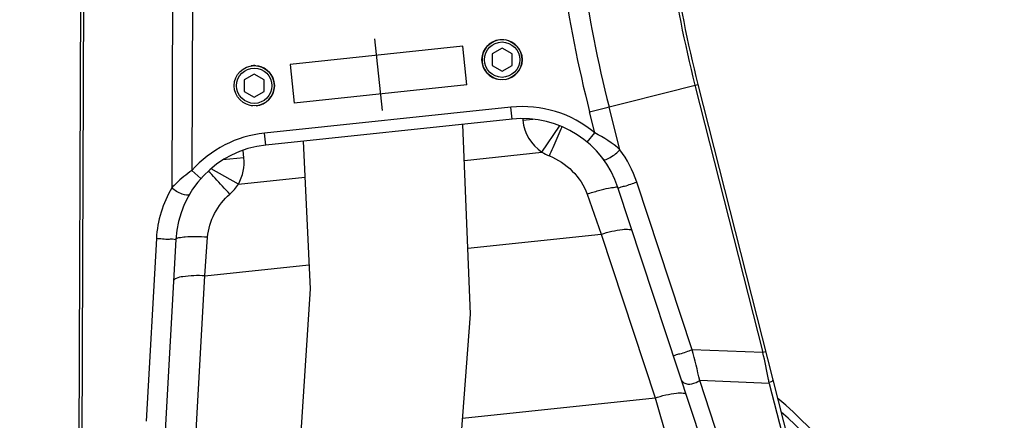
# Model space of a CAD drawing. Header units: millimetres. Extents: x 0 to 8410, y 0 to 5940.
# Tile 103 of 122: x 4468 to 4713, y 3721 to 3820. Entities that reach past the tile are written whole.
import ezdxf

# ---------------------------------------------------------------- set-up
doc = ezdxf.new("R2010")
doc.units = ezdxf.units.MM
doc.header["$LTSCALE"] = 462.55
doc.layers.get('0').update_dxf_attribs({"linetype": 'CONTINUOUS'})
for name, color, linetype in [('08ALL_ASSEM_MEMBER', 7, 'CONTINUOUS'), ('204101000016_DXF_DIMENSION', 7, 'CONTINUOUS'), ('304102000036_DXF_DIMENSION', 7, 'CONTINUOUS'), ('304103000018DXF_CONTINUOUS_LINE', 7, 'CONTINUOUS'), ('304103000020DXF_CONTINUOUS_LINE', 7, 'CONTINUOUS'), ('501023000046DXF_CONTINUOUS_LINE', 7, 'CONTINUOUS'), ('604006000006DXF_CONTINUOUS_LINE', 7, 'CONTINUOUS'), ('R6-3BUXIAN-2DXF_CONTINUOUS_LINE', 7, 'CONTINUOUS')]:
    doc.layers.add(name, color=color, linetype=linetype)
doc.styles.get("Standard").update_dxf_attribs({"font": 'txt', "width": 0.7})
doc.dimstyles.new('DIMSTYLE_2', dxfattribs={"dimtxt": 90, "dimasz": 50, "dimexe": 1.5, "dimexo": 0, "dimgap": 2.25, "dimtad": 0, "dimtih": 1, "dimtoh": 1, "dimdsep": 46, "dimtxsty": 'Standard', "dimblk": '_FILLED', "dimblk1": '_FILLED', "dimblk2": '_FILLED', "dimcen": 0.09, "dimclrt": 5, "dimazin": 2, "dimtp": 0.01, "dimtm": 0.01, "dimtfac": 1, "dimtofl": 0, "dimtmove": 0, "dimatfit": 3, "dimldrblk": '_FILLED', "dimfxl": 1, "dimtolj": 1, "dimarcsym": 0})
doc.dimstyles.new('DIMSTYLE_3', dxfattribs={"dimtxt": 90, "dimasz": 50, "dimexe": 1.5, "dimexo": 0, "dimgap": 2.25, "dimtad": 0, "dimtih": 1, "dimtoh": 1, "dimdec": 0, "dimdsep": 46, "dimtxsty": 'Standard', "dimblk": '_FILLED', "dimblk1": '_FILLED', "dimblk2": '_FILLED', "dimcen": 0.09, "dimclrt": 5, "dimazin": 2, "dimtfac": 1, "dimtdec": 0, "dimtofl": 0, "dimtmove": 0, "dimatfit": 3, "dimldrblk": '_FILLED', "dimfxl": 1, "dimtolj": 1, "dimarcsym": 0})
doc.dimstyles.new('DIMSTYLE_4', dxfattribs={"dimtxt": 90, "dimasz": 50, "dimexe": 1.5, "dimexo": 0, "dimgap": 2.25, "dimtad": 1, "dimdsep": 46, "dimtxsty": 'Standard', "dimblk": '_FILLED', "dimblk1": '_FILLED', "dimblk2": '_FILLED', "dimcen": 0.09, "dimclrt": 5, "dimazin": 2, "dimtp": 0.01, "dimtm": 0.01, "dimtfac": 1, "dimtofl": 0, "dimtmove": 0, "dimatfit": 3, "dimldrblk": '_FILLED', "dimfxl": 1, "dimtolj": 1, "dimarcsym": 0})

# ---------------------------------------------------------------- blocks, each defined once
blk = doc.blocks.new('*D6')
at = {"layer": '204101000016_DXF_DIMENSION', "color": 2, "linetype": 'Continuous'}
blk.add_line((4579.23, 5487.63), (6606.14, 5487.63), dxfattribs=at)
blk = doc.blocks.new('_FILLED')
at = {"color": 0, "linetype": 'ByBlock'}
blk.add_solid([(0, 0), (-1, 0.17), (-1, -0.17)], dxfattribs=at)
blk = doc.blocks.new('*D23')
at = {"layer": '204101000016_DXF_DIMENSION', "color": 2, "linetype": 'Continuous'}
blk.add_line((4579.23, 4832.15), (4579.23, 5618.56), dxfattribs=at)
blk = doc.blocks.new('*D26')
at = {"layer": '204101000016_DXF_DIMENSION', "color": 2, "linetype": 'Continuous'}
blk.add_line((4788.23, 3207.36), (4788.23, 5618.56), dxfattribs=at)
blk = doc.blocks.new('*D27')
at = {"layer": '204101000016_DXF_DIMENSION', "color": 2, "linetype": 'Continuous'}
blk.add_line((6431.5, 3635.36), (6431.5, 5618.56), dxfattribs=at)
blk = doc.blocks.new('*D33')
at = {"layer": '304102000036_DXF_DIMENSION', "color": 2, "linetype": 'Continuous'}
for p, q in [((4577.23, 4589.36), (3278.84, 4589.36)), ((3293.84, 4589.36), (3293.84, 3843.36)), ((3293.84, 3097.36), (3293.84, 3843.36)), ((4312.96, 3097.36), (3278.84, 3097.36))]:
    blk.add_line(p, q, dxfattribs=at)
at = {"layer": '304102000036_DXF_DIMENSION', "color": 2, "linetype": 'Continuous', "xscale": 50, "yscale": 50, "zscale": 50}
for p, rotation in [((3293.84, 4589.36), 90), ((3293.84, 3097.36), 270)]:
    blk.add_blockref('_FILLED', p, dxfattribs=dict(at, rotation=rotation))

msp = doc.modelspace()

# ---------------------------------------------------------------- linework, layer by layer
at = {"color": 2, "linetype": 'Continuous'}
for centre, radius, start, end in [((4579.23457, 3635.35928), 1852.26657, 330, 180), ((3849.23457, 3635.35928), 1122.26657, 17.1661771, 187.1661771)]:
    msp.add_arc(centre, radius, start, end, dxfattribs=at)
at = {"layer": '08ALL_ASSEM_MEMBER', "color": 4, "linetype": 'Continuous'}
msp.add_line((4556.0159, 3815.53125), (4557.89741, 3797.62986), dxfattribs=at)
at = {"layer": '304103000018DXF_CONTINUOUS_LINE', "color": 7, "linetype": 'Continuous'}
msp.add_arc((4579.23457, 3635.35928), 119, 10.1161584, 49.5985708, dxfattribs=at)
at = {"layer": '304103000018DXF_CONTINUOUS_LINE', "color": 9, "linetype": 'Continuous'}
msp.add_arc((4579.23453, 3635.35924), 117.00006, 12.6394258, 48.2059035, dxfattribs=at)
at = {"layer": '304103000020DXF_CONTINUOUS_LINE', "color": 7, "linetype": 'Continuous'}
for p, q in [((4482.23518, 3635.70241), (4484.21221, 4191.11973)), ((4636.46287, 3804.17777), (4673.25388, 3659.22073)), ((4590.22794, 3795.49764), (4528.93192, 3789.05517)), ((4650.15363, 3676.60756), (4616.58526, 3778.45873)), ((4506.58398, 3765.58533), (4500.60767, 3658.82307))]:
    msp.add_line(p, q, dxfattribs=at)
at = {"layer": '304103000020DXF_CONTINUOUS_LINE', "color": 9, "linetype": 'Continuous'}
for p, q in [((4483.26993, 3715.52667), (4484.92797, 4181.32714)), ((4506.97126, 4177.13501), (4505.55207, 3778.42112)), ((4511.96871, 4177.09307), (4510.56497, 3782.73485)), ((4609.5114, 3797.33732), (4636.46287, 3804.17777)), ((4635.73524, 3803.99309), (4652.63237, 3737.41854)), ((4589.91436, 3798.4812), (4528.61834, 3792.03873)), ((4590.22794, 3795.49764), (4589.91436, 3798.4812)), ((4617.06646, 3787.88388), (4614.35528, 3798.56673)), ((4592.87404, 3795.50908), (4592.90308, 3795.23285)), ((4592.90308, 3795.23285), (4595.37377, 3795.49253)), ((4610.84581, 3792.07828), (4609.5114, 3797.33732)), ((4597.66827, 3787.2791), (4602.05332, 3793.74426)), ((4528.93192, 3789.05517), (4528.61834, 3792.03873)), ((4608.91686, 3789.78065), (4610.84594, 3792.07818)), ((4523.49637, 3785.91951), (4518.26447, 3785.36961)), ((4523.49637, 3785.91951), (4523.30711, 3787.7202)), ((4578.34848, 3785.24851), (4597.66827, 3787.2791)), ((4512.81285, 3780.74813), (4510.56497, 3782.73485)), ((4522.12254, 3779.33892), (4515.3818, 3783.16579)), ((4522.12254, 3779.33892), (4538.67948, 3781.07913)), ((4635.01053, 3738.11046), (4621.25055, 3779.86018)), ((4608.89049, 3776.87267), (4612.37031, 3766.87304)), ((4513.80892, 3756.51382), (4514.4685, 3766.12422)), ((4579.2061, 3763.38734), (4612.3703, 3766.87304)), ((4612.3703, 3766.87304), (4625.80333, 3726.11534)), ((4501.71483, 3765.76372), (4499.17188, 3720.33585)), ((4513.80892, 3756.51382), (4539.68472, 3759.23348)), ((4511.43439, 3714.09468), (4513.80892, 3756.51382)), ((4652.63237, 3737.41854), (4635.01053, 3738.11046)), ((4653.35992, 3737.6032), (4652.63237, 3737.41854)), ((4654.23601, 3729.73838), (4636.91223, 3730.41829)), ((4657.58097, 3667.70642), (4636.91223, 3730.41829)), ((4654.23601, 3729.73838), (4668.07494, 3675.21285)), ((4577.91293, 3721.08186), (4625.80333, 3726.11534)), ((4625.80333, 3726.11534), (4628.92275, 3715.46758))]:
    msp.add_line(p, q, dxfattribs=at)
for centre, radius, start, end in [((4927.24333, 3877.9797), 327.80574, 182, 194.2413177), ((4927.24333, 3877.9797), 322.80818, 182, 194.2413177), ((4927.24333, 3877.9797), 300.75061, 182, 194.2413177), ((4592.84115, 3770.63459), 28, 49.9823411, 96), ((4603.84282, 3796.38266), 10.99979, 186, 235.8526708), ((4531.54513, 3764.19212), 28, 96, 138.5290441), ((4512.55663, 3784.7697), 10.99989, 330.4154947, 6), ((4603.52273, 3796.66425), 11.06146, 238.0440857, 248.7378353), ((4594.49109, 3771.00881), 28.18537, 18.3029536, 36.7780945), ((4529.68001, 3764.19609), 28.00909, 149.4778285, 176.7915719), ((4506.45381, 3702.24674), 133.46548, 12.185499, 15.5876122), ((4459.85282, 3693.14288), 197.79861, 10.9410866, 12.9348022), ((4483.8382, 3697.82038), 173.36143, 10.6093904, 10.9278443)]:
    msp.add_arc(centre, radius, start, end, dxfattribs=at)
at = {"layer": '304103000020DXF_CONTINUOUS_LINE', "color": 7, "linetype": 'Continuous'}
for centre, radius, start, end in [((4927.24333, 3877.9797), 300, 182, 194.2413177), ((4592.84115, 3770.63459), 25, 18.2380461, 96), ((4531.54513, 3764.19212), 25, 96, 176.8053387)]:
    msp.add_arc(centre, radius, start, end, dxfattribs=at)
at = {"layer": '304103000020DXF_CONTINUOUS_LINE', "color": 9, "linetype": 'Continuous'}
for points, knots in [([(4599.51144, 3786.35574), (4599.81314, 3787.06172), (4600.77504, 3789.30434), (4601.73515, 3791.54787), (4602.41249, 3793.07705)], [0, 0, 0, 0, 0.314618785, 1, 1, 1, 1]), ([(4602.41249, 3793.07705), (4602.46386, 3793.19302), (4602.54258, 3793.36791), (4602.62106, 3793.54309), (4602.65051, 3793.60105)], [0, 0, 0, 0, 0.661112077, 1, 1, 1, 1]), ([(4602.65051, 3793.60105), (4602.65265, 3793.60525), (4602.65618, 3793.61203), (4602.65991, 3793.61872), (4602.66153, 3793.62116)], [0, 0, 0, 0, 0.616736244, 1, 1, 1, 1]), ([(4602.66153, 3793.62116), (4602.66201, 3793.62188), (4602.66259, 3793.62267), (4602.66367, 3793.62389), (4602.66399, 3793.62375)], [0, 0, 0, 0, 0.712774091, 1, 1, 1, 1]), ([(4612.84908, 3785.62402), (4613.20866, 3785.14403), (4615.32001, 3786.35338), (4616.38026, 3787.10648), (4617.06653, 3787.88379)], [0, 0, 0, 0, 0.366446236, 1, 1, 1, 1]), ([(4510.56497, 3782.73485), (4509.18855, 3781.76217), (4507.46667, 3780.36461), (4505.90927, 3778.80054), (4505.55207, 3778.42107)], [0, 0, 0, 0, 0.763822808, 1, 1, 1, 1]), ([(4514.60881, 3782.55637), (4514.60499, 3782.55916), (4514.60045, 3782.56227), (4514.59254, 3782.56627), (4514.59111, 3782.56496)], [0, 0, 0, 0, 0.708935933, 1, 1, 1, 1]), ([(4519.99767, 3776.86382), (4518.78303, 3778.17948), (4516.92489, 3779.99892), (4515.27259, 3782.07079), (4514.60881, 3782.55637)], [0, 0, 0, 0, 0.685260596, 1, 1, 1, 1]), ([(4510.01056, 3776.89038), (4509.6982, 3776.36041), (4507.46398, 3776.96118), (4506.2851, 3777.71278), (4505.55204, 3778.42103)], [0, 0, 0, 0, 0.376371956, 1, 1, 1, 1]), ([(4608.89049, 3776.87268), (4609.84169, 3777.18327), (4611.57229, 3777.70526), (4614.04361, 3778.35225), (4615.4041, 3778.53102), (4616.51374, 3778.67574), (4616.58482, 3778.46009)], [0, 0, 0, 0, 0.378612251, 0.698565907, 0.914086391, 1, 1, 1, 1]), ([(4616.58482, 3778.46009), (4616.63368, 3778.31183), (4617.44221, 3778.74703), (4618.30405, 3778.79375), (4619.79478, 3779.35414), (4620.77209, 3779.6786), (4621.25055, 3779.86018)], [0, 0, 0, 0, 0.095963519, 0.350015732, 0.685399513, 1, 1, 1, 1]), ([(4514.46849, 3766.12424), (4513.46542, 3766.17797), (4511.64766, 3766.23351), (4509.08811, 3766.19443), (4507.69939, 3766.01408), (4506.59787, 3765.82195), (4506.58489, 3765.58934)], [0, 0, 0, 0, 0.377387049, 0.696790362, 0.912473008, 1, 1, 1, 1]), ([(4612.37029, 3766.87308), (4614.09853, 3767.42378), (4616.5291, 3767.99542), (4619.03788, 3768.2009), (4620.06147, 3767.91144), (4620.15082, 3767.64033)], [0, 0, 0, 0, 0.678023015, 0.893292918, 1, 1, 1, 1]), ([(4506.58421, 3765.58938), (4506.57555, 3765.43463), (4505.67827, 3765.69189), (4504.83981, 3765.49643), (4503.25248, 3765.66603), (4502.22451, 3765.71808), (4501.71483, 3765.76372)], [0, 0, 0, 0, 0.095325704, 0.349541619, 0.685250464, 1, 1, 1, 1]), ([(4513.80892, 3756.51386), (4511.97753, 3756.60254), (4509.45306, 3756.52558), (4506.94591, 3756.06793), (4506.02019, 3755.51362), (4506.00398, 3755.22407)], [0, 0, 0, 0, 0.677198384, 0.892890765, 1, 1, 1, 1]), ([(4630.3448, 3736.71036), (4630.39366, 3736.5621), (4631.20219, 3736.9973), (4632.06403, 3737.04402), (4633.55477, 3737.60441), (4634.53207, 3737.92887), (4635.01053, 3738.11046)], [0, 0, 0, 0, 0.095963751, 0.350016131, 0.685399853, 1, 1, 1, 1]), ([(4632.37961, 3730.53646), (4632.47275, 3730.25384), (4633.80536, 3729.07214), (4635.80357, 3729.69959), (4636.91223, 3730.41829)], [0, 0, 0, 0, 0.183826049, 1, 1, 1, 1]), ([(4655.05237, 3730.93491), (4655.09856, 3730.75293), (4655.08611, 3730.20338), (4654.53165, 3729.99984), (4654.24644, 3729.95382)], [0, 0, 0, 0, 0.39388605, 1, 1, 1, 1]), ([(4625.80333, 3726.11534), (4627.53157, 3726.66604), (4629.96214, 3727.23769), (4632.47092, 3727.44317), (4633.4945, 3727.15371), (4633.58386, 3726.88259)], [0, 0, 0, 0, 0.678023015, 0.893292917, 1, 1, 1, 1])]:
    msp.add_open_spline(points, degree=3, knots=knots, dxfattribs=at)
for points in [[(4617.06647, 3787.88383), (4615.21071, 3789.5603), (4613.07948, 3790.95344), (4610.84582, 3792.07824)], [(4599.51144, 3786.35574), (4603.65349, 3784.74032), (4607.4283, 3781.07126), (4608.89049, 3776.87267)], [(4519.99767, 3776.86382), (4520.82318, 3777.57156), (4521.55147, 3778.4136), (4522.12254, 3779.33892)], [(4514.4685, 3766.12422), (4514.7453, 3770.14115), (4516.94071, 3774.24327), (4519.99767, 3776.86382)]]:
    msp.add_open_spline(points, degree=3, dxfattribs=at)
at = {"layer": '501023000046DXF_CONTINUOUS_LINE', "color": 7, "linetype": 'Continuous'}
for p, q in [((4587.73457, 3813.20495), (4585.23457, 3811.76157)), ((4590.23457, 3811.76157), (4587.73457, 3813.20495)), ((4585.23457, 3811.76157), (4585.23457, 3808.87482)), ((4590.23457, 3808.87482), (4590.23457, 3811.76157)), ((4585.23457, 3808.87482), (4587.73457, 3807.43145)), ((4587.73457, 3807.43145), (4590.23457, 3808.87482)), ((4526.07421, 3806.72418), (4523.57421, 3805.28081)), ((4523.57421, 3805.28081), (4523.57421, 3802.39406)), ((4528.57421, 3805.28081), (4526.07421, 3806.72418)), ((4528.57421, 3802.39406), (4528.57421, 3805.28081)), ((4523.57421, 3802.39406), (4526.07421, 3800.95068)), ((4526.07421, 3800.95068), (4528.57421, 3802.39406))]:
    msp.add_line(p, q, dxfattribs=at)
for centre in [(4587.73457, 3810.3182), (4526.07421, 3803.83743)]:
    msp.add_circle(centre, 5, dxfattribs=at)
at = {"layer": '501023000046DXF_CONTINUOUS_LINE', "color": 9, "linetype": 'Continuous'}
for centre in [(4587.73457, 3810.3182), (4526.07421, 3803.83743)]:
    msp.add_circle(centre, 4.4, dxfattribs=at)
at = {"layer": '604006000006DXF_CONTINUOUS_LINE', "color": 7, "linetype": 'Continuous'}
for centre, start, end in [((4587.73457, 3810.3182), 84.6557865, 264.6557865), ((4587.73457, 3810.3182), 278.8839101, 81.1160899), ((4526.07421, 3803.83743), 84.6557865, 98.8839101), ((4526.07421, 3803.83743), 275.3506475, 81.1160899), ((4526.07421, 3803.83743), 261.1160899, 264.6557865)]:
    msp.add_arc(centre, 5, start, end, dxfattribs=at)
at = {"layer": 'R6-3BUXIAN-2DXF_CONTINUOUS_LINE', "color": 7, "linetype": 'Continuous'}
for p, q in [((4577.93609, 3813.64264), (4534.96738, 3809.12645)), ((4578.94594, 3804.03459), (4577.93608, 3813.6427)), ((4534.96738, 3809.12651), (4535.97723, 3799.5184)), ((4578.94593, 3804.03466), (4535.97722, 3799.51847))]:
    msp.add_line(p, q, dxfattribs=at)
for points in [[(4511.10683, 3429.56733), (4520.49696, 3463.20983), (4531.73452, 3501.82732), (4543.74655, 3543.68668), (4555.83913, 3589.16083), (4567.05294, 3638.80619), (4575.72953, 3691.95286), (4579.85128, 3746.94152), (4577.99684, 3794.2121)], [(4538.26731, 3790.03635), (4539.95734, 3753.30893), (4536.6891, 3702.26957), (4528.36489, 3649.32157), (4517.07762, 3598.98656), (4504.97473, 3553.52248), (4493.06808, 3512.07089), (4481.92301, 3473.76193)]]:
    msp.add_lwpolyline(points, dxfattribs=at)

# ---------------------------------------------------------------- dimensions: what is measured, and where the dimension line sits
at = {"layer": '204101000016_DXF_DIMENSION', "color": 2, "linetype": 'Continuous'}
for feature_location, offset, dtype, origin, dimstyle, override, picture, middle in [((4579.23457, 4832.15324), (0, 786.40845), 1, (4430.23457, 3292.35928), 'DIMSTYLE_2', {"dimgap": 22.500034, "dimtad": 1, "dimtih": 0, "dimtoh": 0}, '*D23', (4556.73457, 5663.56169)), ((4788.23457, 3207.36031), (0, 2411.20138), 1, (4430.23457, 3207.36031), 'DIMSTYLE_2', {"dimgap": 22.500034, "dimtad": 1, "dimtih": 0, "dimtoh": 0}, '*D26', (4765.73457, 5663.56169)), ((6431.50114, 3635.35928), (0, 1983.2024), 1, (4430.23457, 3292.35928), 'DIMSTYLE_3', {"dimgap": 22.500034, "dimtad": 1, "dimtih": 0, "dimtoh": 0}, '*D27', (6409.00114, 5663.56169)), ((4579.23457, 5487.62585), (2026.90216, 0), 0, (4579.23457, 3097.35928), 'DIMSTYLE_3', {"dimgap": 22.500078, "dimtad": 1, "dimtih": 0, "dimtoh": 0}, '*D6', (6651.13673, 5510.12585))]:
    dim = msp.add_ordinate_dim(feature_location=feature_location, offset=offset, dtype=dtype, origin=origin, dimstyle=dimstyle, override=override, dxfattribs=at)
    dim.commit()
    dim.dimension.update_dxf_attribs({"geometry": picture, "text_midpoint": middle})
at = {"layer": '304102000036_DXF_DIMENSION', "color": 2, "linetype": 'Continuous'}
dim = msp.add_linear_dim(base=(3293.83758, 3097.35928), p1=(4577.23457, 4589.35928), p2=(4312.96137, 3097.35928), angle=270, dimstyle='DIMSTYLE_4', dxfattribs=at)
dim.commit()
dim.dimension.update_dxf_attribs({"geometry": '*D33', "text_midpoint": (3293.83758, 3717.35928), "dimtype": 160})

doc.saveas('drawing.dxf')
